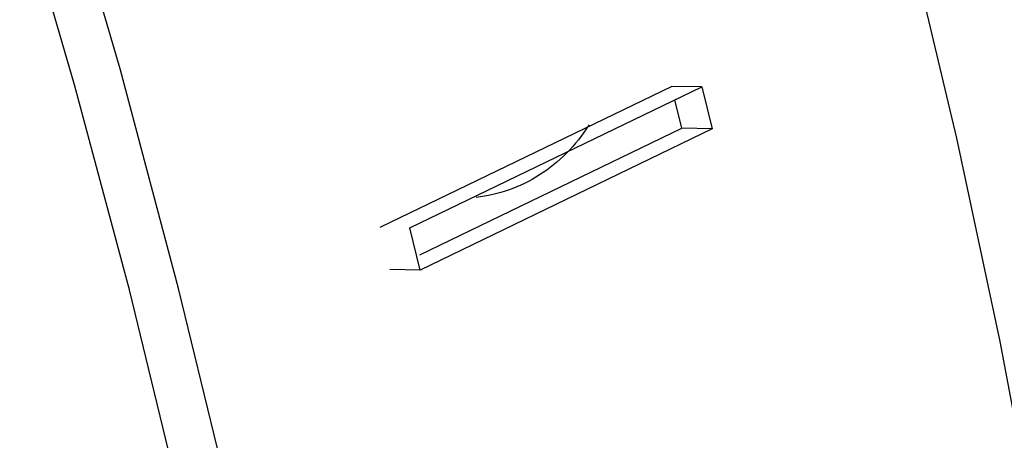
# Model space of a CAD drawing. Header units: millimetres. Extents: x -2637 to -1637, y 678 to 1678.
# Tile 37 of 256: x -2397 to -2392, y 1056 to 1058. Entities that reach past the tile are written whole.
import ezdxf

# ---------------------------------------------------------------- set-up
doc = ezdxf.new("R2010")
doc.units = ezdxf.units.MM
doc.layers.add('Make2D$B.SHOW mini', color=7, linetype='Continuous', true_color=0x000000)

msp = doc.modelspace()

# ---------------------------------------------------------------- linework, layer by layer
at = {"layer": 'Make2D$B.SHOW mini', "color": 18, "lineweight": -3, "true_color": 0x000000}
for points in [[(-2391.3624, 1047.5045), (-2391.3316, 1048.4732), (-2391.33, 1049.4523), (-2391.3573, 1050.4397), (-2391.4129, 1051.4332), (-2391.4964, 1052.4308), (-2391.607, 1053.4304), (-2391.7441, 1054.43), (-2391.9068, 1055.4278), (-2392.0941, 1056.4217), (-2392.3052, 1057.41), (-2392.539, 1058.3911), (-2392.8191, 1059.4522), (-2393.1306, 1060.5244), (-2393.474, 1061.6054), (-2393.8495, 1062.6931), (-2394.257, 1063.785), (-2394.6965, 1064.8786), (-2395.1676, 1065.9715), (-2395.67, 1067.0608), (-2396.203, 1068.1439), (-2396.7659, 1069.2179)], [(-2395.0613, 1047.7181), (-2395.0951, 1048.6893), (-2395.1563, 1049.6709), (-2395.2448, 1050.661), (-2395.3604, 1051.6577), (-2395.5026, 1052.6591), (-2395.671, 1053.6633), (-2395.8651, 1054.6683), (-2396.0841, 1055.6723), (-2396.3275, 1056.6734), (-2396.5943, 1057.6699), (-2396.8837, 1058.6599), (-2397.1948, 1059.6419), (-2397.5265, 1060.6141), (-2397.8779, 1061.5751), (-2398.2478, 1062.5233), (-2398.6388, 1063.4658), (-2399.0538, 1064.4092), (-2399.4927, 1065.3519), (-2399.9554, 1066.292), (-2400.4414, 1067.2277), (-2400.9503, 1068.1573), (-2401.4816, 1069.0788)], [(-2394.8422, 1047.2368), (-2394.8536, 1048.0157), (-2394.8828, 1048.7994), (-2394.9297, 1049.5868), (-2394.994, 1050.377), (-2395.0754, 1051.1689), (-2395.1734, 1051.9615), (-2395.2877, 1052.7539), (-2395.4179, 1053.545), (-2395.5636, 1054.334), (-2395.7242, 1055.12), (-2395.8994, 1055.9021), (-2396.0885, 1056.6794), (-2396.3725, 1057.7466), (-2396.6881, 1058.8251), (-2397.0356, 1059.9126), (-2397.4152, 1061.0068), (-2397.8269, 1062.1054), (-2398.2706, 1063.2059), (-2398.7459, 1064.3056), (-2399.2525, 1065.4019), (-2399.7897, 1066.492), (-2400.3568, 1067.5731), (-2400.9528, 1068.6426)], [(-2393.691, 1057.6617), (-2395.1105, 1056.9767)], [(-2394.9637, 1056.9749), (-2393.5442, 1057.6601)], [(-2393.5442, 1057.6601), (-2393.691, 1057.6617)], [(-2393.5442, 1057.6601), (-2393.4945, 1057.4555)], [(-2393.6416, 1057.4585), (-2393.6751, 1057.5969)], [(-2394.9151, 1056.8434), (-2393.6416, 1057.4585)], [(-2394.0925, 1057.4753), (-2394.1049, 1057.4565), (-2394.1177, 1057.4382), (-2394.1308, 1057.4203), (-2394.1443, 1057.4029), (-2394.1582, 1057.3859), (-2394.1725, 1057.3694), (-2394.1871, 1057.3533), (-2394.2021, 1057.3377), (-2394.2174, 1057.3226), (-2394.2331, 1057.308), (-2394.249, 1057.2939), (-2394.2653, 1057.2804), (-2394.2819, 1057.2673), (-2394.2988, 1057.2548), (-2394.316, 1057.2428), (-2394.3335, 1057.2313), (-2394.3513, 1057.2204), (-2394.3693, 1057.21), (-2394.3875, 1057.2001), (-2394.406, 1057.1908), (-2394.4247, 1057.1821), (-2394.4436, 1057.1739), (-2394.4627, 1057.1663), (-2394.482, 1057.1592), (-2394.5015, 1057.1527), (-2394.5212, 1057.1467), (-2394.541, 1057.1413), (-2394.561, 1057.1364), (-2394.581, 1057.1321), (-2394.6012, 1057.1283), (-2394.6216, 1057.1251), (-2394.642, 1057.1224)], [(-2393.4945, 1057.4555), (-2393.6416, 1057.4585)], [(-2393.4945, 1057.4555), (-2394.9136, 1056.7698)], [(-2394.9136, 1056.7698), (-2394.9637, 1056.9749)], [(-2394.9136, 1056.7698), (-2395.0608, 1056.773)]]:
    msp.add_lwpolyline(points, dxfattribs=at)

doc.saveas('drawing.dxf')
